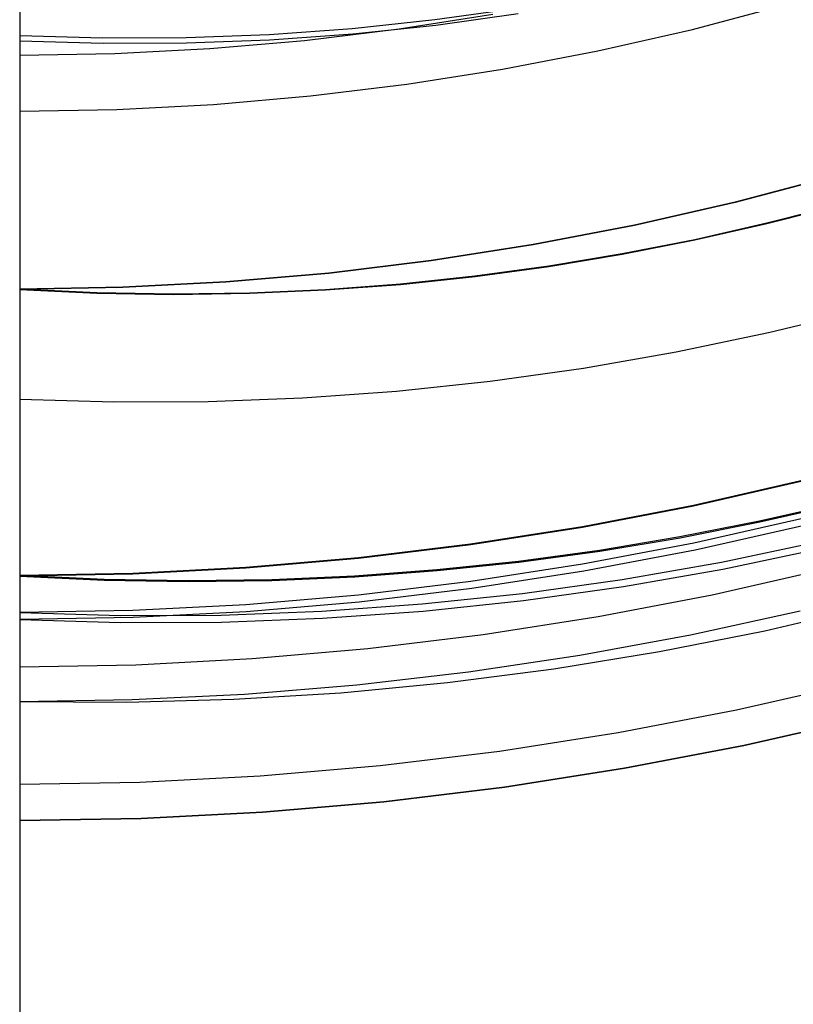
# Model space of a CAD drawing. Header units: millimetres. Extents: x 10802 to 11966, y -167 to 850.
# Tile 88 of 182: x 11382.57 to 11387.29, y 460.22 to 466.24. Entities that reach past the tile are written whole.
import ezdxf

# ---------------------------------------------------------------- set-up
doc = ezdxf.new("R2010")
doc.units = ezdxf.units.MM
doc.layers.add('1', color=7, linetype='Continuous')
doc.layers.add('color', color=7, linetype='Continuous')

msp = doc.modelspace()

# ---------------------------------------------------------------- linework, layer by layer
at = {"layer": '1', "color": 250, "true_color": 0x111111}
for p, q in [((11385.6077, 466.307, 104.4947), (11385.1047, 466.2365, 104.4947)), ((11386.6779, 466.1791, 228.5255), (11387.2507, 466.3309, 228.5255)), ((11385.1047, 466.2365, 104.4947), (11384.5996, 466.183, 104.4947)), ((11384.8858, 466.1814, 229.4656), (11385.4597, 466.2713, 229.4656)), ((11385.6138, 466.2741, 39.9852), (11385.1098, 466.2035, 39.9852)), ((11384.5996, 466.183, 104.4947), (11384.093, 466.1466, 104.4947)), ((11384.3093, 466.1114, 229.4656), (11384.8858, 466.1814, 229.4656)), ((11385.1098, 466.2035, 39.9852), (11384.6037, 466.1499, 39.9852)), ((11386.1002, 466.0473, 228.5255), (11386.6779, 466.1791, 228.5255)), ((11383.0775, 466.1252, 104.4947), (11382.5698, 466.1402, 104.4947)), ((11383.0785, 466.092, 39.9852), (11382.5698, 466.107, 39.9852)), ((11383.5855, 466.1273, 104.4947), (11383.0775, 466.1252, 104.4947)), ((11384.093, 466.1466, 104.4947), (11383.5855, 466.1273, 104.4947)), ((11384.096, 466.1134, 39.9852), (11383.5875, 466.0941, 39.9852)), ((11383.7306, 466.0614, 229.4656), (11384.3093, 466.1114, 229.4656)), ((11384.6037, 466.1499, 39.9852), (11384.096, 466.1134, 39.9852)), ((11383.5875, 466.0941, 39.9852), (11383.0785, 466.092, 39.9852)), ((11383.1506, 466.0313, 229.4656), (11383.7306, 466.0614, 229.4656)), ((11385.5182, 465.9354, 228.5255), (11386.1002, 466.0473, 228.5255)), ((11382.5698, 466.0213, 229.4656), (11383.1506, 466.0313, 229.4656)), ((11384.9328, 465.8437, 228.5255), (11385.5182, 465.9354, 228.5255)), ((11384.3445, 465.7723, 228.5255), (11384.9328, 465.8437, 228.5255)), ((11383.7541, 465.7212, 228.5255), (11384.3445, 465.7723, 228.5255)), ((11382.5698, 465.6803, 228.5255), (11383.1623, 465.6906, 228.5255)), ((11383.1623, 465.6906, 228.5255), (11383.7541, 465.7212, 228.5255)), ((11387.5472, 465.2846, 44.111), (11386.9381, 465.1233, 44.111)), ((11387.5477, 465.2829, 100.3203), (11386.9386, 465.1215, 100.3203)), ((11386.9381, 465.1233, 44.111), (11386.3238, 464.9831, 44.111)), ((11386.9386, 465.1215, 100.3203), (11386.3242, 464.9813, 100.3203)), ((11387.5669, 465.1071, 41.909), (11387.1316, 464.9946, 41.909)), ((11387.5669, 465.1071, 46.313), (11387.1316, 464.9946, 46.313)), ((11387.1321, 464.9927, 98.1043), (11387.5674, 465.1053, 98.1043)), ((11387.5674, 465.1053, 102.5362), (11387.1321, 464.9927, 102.5362)), ((11386.3238, 464.9831, 44.111), (11385.705, 464.8642, 44.111)), ((11386.3242, 464.9813, 100.3203), (11385.7053, 464.8623, 100.3203)), ((11387.1316, 464.9946, 41.909), (11386.6921, 464.8945, 41.909)), ((11387.1316, 464.9946, 46.313), (11386.6921, 464.8945, 46.313)), ((11386.6925, 464.8927, 98.1043), (11387.1321, 464.9927, 98.1043)), ((11387.1321, 464.9927, 102.5362), (11386.6925, 464.8927, 102.5362)), ((11385.705, 464.8642, 44.111), (11385.0825, 464.7667, 44.111)), ((11385.7053, 464.8623, 100.3203), (11385.0827, 464.7648, 100.3203)), ((11386.6921, 464.8945, 41.909), (11386.2485, 464.8072, 41.909)), ((11386.6921, 464.8945, 46.313), (11386.2485, 464.8072, 46.313)), ((11386.2489, 464.8053, 98.1043), (11386.6925, 464.8927, 98.1043)), ((11386.6925, 464.8927, 102.5362), (11386.2489, 464.8053, 102.5362)), ((11386.2485, 464.8072, 41.909), (11385.801, 464.7327, 41.909)), ((11386.2485, 464.8072, 46.313), (11385.801, 464.7327, 46.313)), ((11385.8013, 464.7309, 98.1043), (11386.2489, 464.8053, 98.1043)), ((11386.2489, 464.8053, 102.5362), (11385.8013, 464.7309, 102.5362)), ((11385.0825, 464.7667, 44.111), (11384.4569, 464.6907, 44.111)), ((11385.0827, 464.7648, 100.3203), (11384.4571, 464.6889, 100.3203)), ((11385.801, 464.7327, 41.909), (11385.3496, 464.6715, 41.909)), ((11385.801, 464.7327, 46.313), (11385.3496, 464.6715, 46.313)), ((11385.3499, 464.6696, 98.1043), (11385.8013, 464.7309, 98.1043)), ((11385.8013, 464.7309, 102.5362), (11385.3499, 464.6696, 102.5362)), ((11384.4569, 464.6907, 44.111), (11383.8291, 464.6364, 44.111)), ((11384.4571, 464.6889, 100.3203), (11383.8293, 464.6345, 100.3203)), ((11385.3496, 464.6715, 41.909), (11384.8946, 464.6236, 41.909)), ((11385.3496, 464.6715, 46.313), (11384.8946, 464.6236, 46.313)), ((11384.8949, 464.6217, 98.1043), (11385.3499, 464.6696, 98.1043)), ((11385.3499, 464.6696, 102.5362), (11384.8949, 464.6217, 102.5362)), ((11383.1999, 464.6038, 44.111), (11382.5698, 464.5929, 44.111)), ((11383.1999, 464.6019, 100.3203), (11382.5698, 464.591, 100.3203)), ((11383.8291, 464.6364, 44.111), (11383.1999, 464.6038, 44.111)), ((11383.8293, 464.6345, 100.3203), (11383.1999, 464.6019, 100.3203)), ((11384.8946, 464.6236, 41.909), (11384.4361, 464.5893, 41.909)), ((11384.8946, 464.6236, 46.313), (11384.4361, 464.5893, 46.313)), ((11384.4363, 464.5874, 98.1043), (11384.8949, 464.6217, 98.1043)), ((11384.8949, 464.6217, 102.5362), (11384.4363, 464.5874, 102.5362)), ((11383.041, 464.5704, 41.909), (11382.5698, 464.5929, 41.909)), ((11383.041, 464.5704, 46.313), (11382.5698, 464.5929, 46.313)), ((11382.5698, 464.591, 98.1043), (11383.041, 464.5686, 98.1043)), ((11383.041, 464.5686, 102.5362), (11382.5698, 464.591, 102.5362)), ((11383.5091, 464.5625, 41.909), (11383.041, 464.5704, 41.909)), ((11383.5091, 464.5625, 46.313), (11383.041, 464.5704, 46.313)), ((11383.041, 464.5686, 98.1043), (11383.5092, 464.5606, 98.1043)), ((11383.5092, 464.5606, 102.5362), (11383.041, 464.5686, 102.5362)), ((11383.9742, 464.5688, 41.909), (11383.5091, 464.5625, 41.909)), ((11383.9742, 464.5688, 46.313), (11383.5091, 464.5625, 46.313)), ((11383.5092, 464.5606, 98.1043), (11383.9744, 464.567, 98.1043)), ((11383.9744, 464.567, 102.5362), (11383.5092, 464.5606, 102.5362)), ((11384.4361, 464.5893, 41.909), (11383.9742, 464.5688, 41.909)), ((11384.4361, 464.5893, 46.313), (11383.9742, 464.5688, 46.313)), ((11383.9744, 464.567, 98.1043), (11384.4363, 464.5874, 98.1043)), ((11384.4363, 464.5874, 102.5362), (11383.9744, 464.567, 102.5362)), ((11387.7007, 464.4621, 145.4778), (11387.1418, 464.325, 145.4778)), ((11387.1418, 464.325, 145.4778), (11386.5786, 464.2068, 145.4778)), ((11386.5786, 464.2068, 145.4778), (11386.0117, 464.1076, 145.4778)), ((11386.0117, 464.1076, 145.4778), (11385.4418, 464.0277, 145.4778)), ((11385.4418, 464.0277, 145.4778), (11384.8696, 463.9671, 145.4778)), ((11384.8696, 463.9671, 145.4778), (11384.2956, 463.9259, 145.4778)), ((11383.145, 463.9017, 145.4778), (11382.5698, 463.9187, 145.4778)), ((11383.7205, 463.904, 145.4778), (11383.145, 463.9017, 145.4778)), ((11384.2956, 463.9259, 145.4778), (11383.7205, 463.904, 145.4778)), ((11387.3567, 463.4252, 107.4778), (11386.6835, 463.2716, 107.4778)), ((11387.3567, 463.4252, 125.9405), (11386.6835, 463.2716, 125.9405)), ((11387.3576, 463.4212, 225.2), (11386.6843, 463.2676, 225.2)), ((11387.3576, 463.4212, 224.334), (11386.6843, 463.2676, 224.334)), ((11387.5687, 463.2842, 144.4031), (11387.0871, 463.1745, 144.4031)), ((11387.088, 463.1705, 223.4679), (11387.5697, 463.2801, 223.4679)), ((11386.6835, 463.2716, 107.4778), (11386.0054, 463.1413, 107.4778)), ((11386.6835, 463.2716, 125.9405), (11386.0054, 463.1413, 125.9405)), ((11386.6843, 463.2676, 225.2), (11386.0061, 463.1372, 225.2)), ((11386.6843, 463.2676, 224.334), (11386.0061, 463.1372, 224.334)), ((11387.0871, 463.1745, 144.4031), (11386.601, 463.0788, 144.4031)), ((11386.6018, 463.0747, 223.4679), (11387.088, 463.1705, 223.4679)), ((11387.3591, 463.1931, 96.1312), (11386.6854, 463.041, 96.1312)), ((11386.0054, 463.1413, 107.4778), (11385.3232, 463.0344, 107.4778)), ((11386.0054, 463.1413, 125.9405), (11385.3232, 463.0344, 125.9405)), ((11386.0061, 463.1372, 225.2), (11385.3238, 463.0303, 225.2)), ((11386.0061, 463.1372, 224.334), (11385.3238, 463.0303, 224.334)), ((11387.3694, 463.151, 48.3312), (11386.6942, 462.9987, 48.3312)), ((11385.3232, 463.0344, 107.4778), (11384.6377, 462.9512, 107.4778)), ((11385.3232, 463.0344, 125.9405), (11384.6377, 462.9512, 125.9405)), ((11386.6854, 463.041, 96.1312), (11386.0068, 462.9121, 96.1312)), ((11386.601, 463.0788, 144.4031), (11386.1105, 462.9972, 144.4031)), ((11386.1113, 462.9932, 223.4679), (11386.6018, 463.0747, 223.4679)), ((11386.8541, 462.9258, 96.1312), (11387.456, 463.0521, 96.1312)), ((11385.3238, 463.0303, 225.2), (11384.6382, 462.9471, 225.2)), ((11385.3238, 463.0303, 224.334), (11384.6382, 462.9471, 224.334)), ((11386.1105, 462.9972, 144.4031), (11385.616, 462.9301, 144.4031)), ((11385.6166, 462.926, 223.4679), (11386.1113, 462.9932, 223.4679)), ((11386.6942, 462.9987, 48.3312), (11386.0142, 462.8694, 48.3312)), ((11386.8632, 462.8832, 48.3312), (11387.4664, 463.0098, 48.3312)), ((11384.6377, 462.9512, 107.4778), (11383.9498, 462.8917, 107.4778)), ((11384.6377, 462.9512, 125.9405), (11383.9498, 462.8917, 125.9405)), ((11384.6382, 462.9471, 225.2), (11383.9501, 462.8876, 225.2)), ((11384.6382, 462.9471, 224.334), (11383.9501, 462.8876, 224.334)), ((11385.616, 462.9301, 144.4031), (11385.1174, 462.8776, 144.4031)), ((11385.1179, 462.8735, 223.4679), (11385.6166, 462.926, 223.4679)), ((11386.2483, 462.8199, 96.1312), (11386.8541, 462.9258, 96.1312)), ((11383.2602, 462.8559, 107.4778), (11382.5698, 462.844, 107.4778)), ((11383.2602, 462.8559, 125.9405), (11382.5698, 462.844, 125.9405)), ((11383.9498, 462.8917, 107.4778), (11383.2602, 462.8559, 107.4778)), ((11383.9498, 462.8917, 125.9405), (11383.2602, 462.8559, 125.9405)), ((11383.9501, 462.8876, 225.2), (11383.2604, 462.8518, 225.2)), ((11383.9501, 462.8876, 224.334), (11383.2604, 462.8518, 224.334)), ((11385.1174, 462.8776, 144.4031), (11384.6149, 462.84, 144.4031)), ((11384.6154, 462.8359, 223.4679), (11385.1179, 462.8735, 223.4679)), ((11386.0068, 462.9121, 96.1312), (11385.3242, 462.8064, 96.1312)), ((11386.0142, 462.8694, 48.3312), (11385.3301, 462.7635, 48.3312)), ((11386.2561, 462.777, 48.3312), (11386.8632, 462.8832, 48.3312)), ((11387.4905, 462.8823, 231.7015), (11386.7985, 462.7243, 231.7015)), ((11383.2604, 462.8518, 225.2), (11382.5698, 462.8399, 225.2)), ((11383.2604, 462.8518, 224.334), (11382.5698, 462.8399, 224.334)), ((11383.0861, 462.8194, 144.4031), (11382.5698, 462.844, 144.4031)), ((11382.5698, 462.8399, 223.4679), (11383.0862, 462.8152, 223.4679)), ((11383.5991, 462.8107, 144.4031), (11383.0861, 462.8194, 144.4031)), ((11383.0862, 462.8152, 223.4679), (11383.5993, 462.8065, 223.4679)), ((11384.1088, 462.8177, 144.4031), (11383.5991, 462.8107, 144.4031)), ((11383.5993, 462.8065, 223.4679), (11384.1091, 462.8135, 223.4679)), ((11384.6149, 462.84, 144.4031), (11384.1088, 462.8177, 144.4031)), ((11384.1091, 462.8135, 223.4679), (11384.6154, 462.8359, 223.4679)), ((11385.3242, 462.8064, 96.1312), (11384.6384, 462.724, 96.1312)), ((11385.6392, 462.7345, 96.1312), (11386.2483, 462.8199, 96.1312)), ((11385.3301, 462.7635, 48.3312), (11384.6429, 462.6809, 48.3312)), ((11385.0276, 462.6697, 96.1312), (11385.6392, 462.7345, 96.1312)), ((11385.6458, 462.6914, 48.3312), (11386.2561, 462.777, 48.3312)), ((11384.6384, 462.724, 96.1312), (11383.9502, 462.6651, 96.1312)), ((11384.6429, 462.6809, 48.3312), (11383.9532, 462.6219, 48.3312)), ((11385.0329, 462.6265, 48.3312), (11385.6458, 462.6914, 48.3312)), ((11386.7985, 462.7243, 231.7015), (11386.1014, 462.5904, 231.7015)), ((11383.2604, 462.6297, 96.1312), (11382.5698, 462.618, 96.1312)), ((11382.5698, 462.618, 96.1312), (11383.1846, 462.5997, 96.1312)), ((11383.9502, 462.6651, 96.1312), (11383.2604, 462.6297, 96.1312)), ((11383.9532, 462.6219, 48.3312), (11383.2619, 462.5865, 48.3312)), ((11383.7996, 462.6023, 96.1312), (11384.4142, 462.6256, 96.1312)), ((11384.4142, 462.6256, 96.1312), (11385.0276, 462.6697, 96.1312)), ((11384.4181, 462.5824, 48.3312), (11385.0329, 462.6265, 48.3312)), ((11387.3359, 462.6261, 222.7), (11386.6648, 462.4795, 222.7)), ((11387.756, 462.6533, 222.7), (11387.1189, 462.5043, 222.7)), ((11383.2619, 462.5865, 48.3312), (11382.5698, 462.5747, 48.3312)), ((11382.5698, 462.5747, 48.3312), (11383.1859, 462.5564, 48.3312)), ((11383.1846, 462.5997, 96.1312), (11383.7996, 462.6023, 96.1312)), ((11383.1859, 462.5564, 48.3312), (11383.8022, 462.559, 48.3312)), ((11383.8022, 462.559, 48.3312), (11384.4181, 462.5824, 48.3312)), ((11386.1014, 462.5904, 231.7015), (11385.4002, 462.4805, 231.7015)), ((11387.1189, 462.5043, 222.7), (11386.4771, 462.3769, 222.7)), ((11385.4002, 462.4805, 231.7015), (11384.6955, 462.395, 231.7015)), ((11386.6648, 462.4795, 222.7), (11385.9892, 462.3553, 222.7)), ((11384.6955, 462.395, 231.7015), (11383.9884, 462.3338, 231.7015)), ((11386.4771, 462.3769, 222.7), (11385.8314, 462.2712, 222.7)), ((11383.9884, 462.3338, 231.7015), (11383.2795, 462.297, 231.7015)), ((11385.9892, 462.3553, 222.7), (11385.3098, 462.2534, 222.7)), ((11383.2795, 462.297, 231.7015), (11382.5698, 462.2848, 231.7015)), ((11385.3098, 462.2534, 222.7), (11384.6274, 462.1741, 222.7)), ((11385.8314, 462.2712, 222.7), (11385.1825, 462.1873, 222.7)), ((11384.6274, 462.1741, 222.7), (11383.9428, 462.1174, 222.7)), ((11385.1825, 462.1873, 222.7), (11384.5312, 462.1254, 222.7)), ((11387.6623, 462.185, 231.0025), (11386.9462, 462.0216, 231.0025)), ((11383.2567, 462.0833, 222.7), (11382.5698, 462.072, 222.7)), ((11383.2241, 462.0677, 222.7), (11382.5698, 462.072, 222.7)), ((11383.8781, 462.0855, 222.7), (11383.2241, 462.0677, 222.7)), ((11383.9428, 462.1174, 222.7), (11383.2567, 462.0833, 222.7)), ((11384.5312, 462.1254, 222.7), (11383.8781, 462.0855, 222.7)), ((11386.9462, 462.0216, 231.0025), (11386.2248, 461.8829, 231.0025)), ((11387.715, 461.9712, 48.3312), (11386.9914, 461.8061, 48.3312)), ((11386.9914, 461.8061, 96.1312), (11387.715, 461.9712, 96.1312)), ((11386.2248, 461.8829, 231.0025), (11385.499, 461.7692, 231.0025)), ((11386.9914, 461.8061, 48.3312), (11386.2626, 461.666, 48.3312)), ((11386.2626, 461.666, 96.1312), (11386.9914, 461.8061, 96.1312)), ((11385.499, 461.7692, 231.0025), (11384.7698, 461.6807, 231.0025)), ((11384.7698, 461.6807, 231.0025), (11384.0379, 461.6174, 231.0025)), ((11386.2626, 461.666, 48.3312), (11385.5293, 461.5512, 48.3312)), ((11385.5293, 461.5512, 96.1312), (11386.2626, 461.666, 96.1312)), ((11384.0379, 461.6174, 231.0025), (11383.3043, 461.5793, 231.0025)), ((11383.3043, 461.5793, 231.0025), (11382.5698, 461.5667, 231.0025)), ((11385.5293, 461.5512, 48.3312), (11384.7925, 461.4617, 48.3312)), ((11384.7925, 461.4617, 96.1312), (11385.5293, 461.5512, 96.1312)), ((11384.7925, 461.4617, 48.3312), (11384.0531, 461.3977, 48.3312)), ((11384.0531, 461.3977, 96.1312), (11384.7925, 461.4617, 96.1312)), ((11383.3119, 461.3593, 48.3312), (11382.5698, 461.3465, 48.3312)), ((11382.5698, 461.3465, 96.1312), (11383.3119, 461.3593, 96.1312)), ((11384.0531, 461.3977, 48.3312), (11383.3119, 461.3593, 48.3312)), ((11383.3119, 461.3593, 96.1312), (11384.0531, 461.3977, 96.1312))]:
    msp.add_line(p, q, dxfattribs=at)
at = {"layer": 'color'}
msp.add_line((11382.5698, 555.8462, 34.4621), (11382.5698, 409.8461, 34.4621), dxfattribs=at)

doc.saveas('drawing.dxf')
